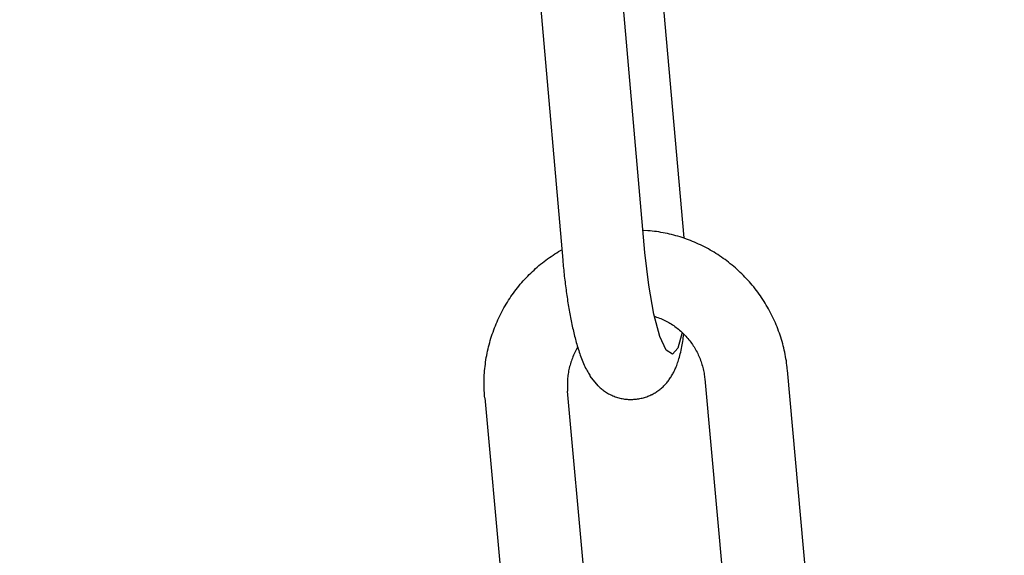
# Model space of a CAD drawing. Extents: x -169 to 6736, y -208 to 3022.
# Tile 166 of 256: x 1709.404 to 1710.797, y 413.635 to 414.393. Entities that reach past the tile are written whole.
import ezdxf

# ---------------------------------------------------------------- set-up
doc = ezdxf.new("R2010")
doc.units = 0
doc.header["$MEASUREMENT"] = 0
doc.header["$PDSIZE"] = 1
doc.layers.get('DEFPOINTS').update_dxf_attribs({"linetype": 'CONTINUOUS'})
doc.layers.add('DIM', color=3, linetype='CONTINUOUS')
doc.layers.add('SPILL-BUCKET', color=1, linetype='CONTINUOUS')
doc.styles.add('SIMPLEX', font='simplex')
doc.dimstyles.new('DIM64', dxfattribs={"dimscale": 64, "dimtxt": 0.09375, "dimasz": 0.09375, "dimexe": 0.0625, "dimexo": 0.0625, "dimgap": 0.046875, "dimtad": 1, "dimdec": 4, "dimzin": 3, "dimdsep": 46, "dimlunit": 4, "dimtxsty": 'SIMPLEX', "dimcen": 0, "dimclrd": 256, "dimclre": 256, "dimclrt": 256, "dimadec": 0, "dimazin": 0, "dimtfac": 1, "dimtdec": 4, "dimtmove": 0, "dimatfit": 3, "dimfxl": 1, "dimfrac": 2, "dimtolj": 1, "dimtzin": 0, "dimarcsym": 0})

# ---------------------------------------------------------------- blocks, each defined once
blk = doc.blocks.new('*D17')
at = {"layer": 'DEFPOINTS', "color": 0, "transparency": 16777216}
for p in [(1422.4289, 414.2886), (2052.1541, 410.0074), (1422.4289, 136.5159)]:
    blk.add_point(p, dxfattribs=at)
at = {"layer": 'DIM', "lineweight": -2, "transparency": 16777216}
for p, q in [((1422.4289, 410.2886), (1422.4289, 132.5159)), ((2052.1541, 406.0074), (2052.1541, 132.5159)), ((2046.1541, 136.5159), (1428.4289, 136.5159))]:
    blk.add_line(p, q, dxfattribs=at)
at = {"layer": 'DIM', "transparency": 16777216}
for points in [[(1428.4289, 137.5159), (1428.4289, 135.5159), (1422.4289, 136.5159)], [(2046.1541, 137.5159), (2046.1541, 135.5159), (2052.1541, 136.5159)]]:
    blk.add_solid(points, dxfattribs=at)
at = {"layer": 'DIM', "transparency": 16777216, "insert": (1737.2915, 144.0873), "char_height": 6, "attachment_point": 5, "style": 'SIMPLEX'}
blk.add_mtext('\\A1;52\'-5 3/4" (F.V. TANK SLAB)', dxfattribs=at)

msp = doc.modelspace()

# ---------------------------------------------------------------- linework, layer by layer
at = {"layer": 'SPILL-BUCKET', "color": 1, "linetype": 'Continuous'}
for p, q in [((1710.34373, 414.0842), (1710.31322, 414.43255)), ((1710.28844, 414.06332), (1710.25714, 414.42077)), ((1710.14067, 414.41247), (1710.17219, 414.05254)), ((1710.29267, 414.09422), (1710.28662, 414.09464)), ((1710.29575, 414.09393), (1710.29267, 414.09422)), ((1710.29883, 414.09361), (1710.29575, 414.09393)), ((1710.3019, 414.09324), (1710.29883, 414.09361)), ((1710.30497, 414.09282), (1710.3019, 414.09324)), ((1710.30803, 414.09236), (1710.30497, 414.09282)), ((1710.31109, 414.09186), (1710.30803, 414.09236)), ((1710.31414, 414.09131), (1710.31109, 414.09186)), ((1710.31718, 414.09072), (1710.31414, 414.09131)), ((1710.32021, 414.09008), (1710.31718, 414.09072)), ((1710.32323, 414.0894), (1710.32021, 414.09008)), ((1710.32625, 414.08867), (1710.32323, 414.0894)), ((1710.32925, 414.0879), (1710.32625, 414.08867)), ((1710.33224, 414.08709), (1710.32925, 414.0879)), ((1710.33523, 414.08624), (1710.33224, 414.08709)), ((1710.3382, 414.08533), (1710.33523, 414.08624)), ((1710.34115, 414.08439), (1710.3382, 414.08533)), ((1710.3441, 414.08341), (1710.34115, 414.08439)), ((1710.34703, 414.08238), (1710.3441, 414.08341)), ((1710.34994, 414.08131), (1710.34703, 414.08238)), ((1710.35284, 414.08019), (1710.34994, 414.08131)), ((1710.35572, 414.07904), (1710.35284, 414.08019)), ((1710.35859, 414.07784), (1710.35572, 414.07904)), ((1710.36144, 414.0766), (1710.35859, 414.07784)), ((1710.36428, 414.07532), (1710.36144, 414.0766)), ((1710.36709, 414.074), (1710.36428, 414.07532)), ((1710.36989, 414.07264), (1710.36709, 414.074)), ((1710.37267, 414.07124), (1710.36989, 414.07264)), ((1710.37542, 414.0698), (1710.37267, 414.07124)), ((1710.37816, 414.06831), (1710.37542, 414.0698)), ((1710.15083, 414.05433), (1710.15337, 414.05614)), ((1710.15337, 414.05614), (1710.15592, 414.05791)), ((1710.15592, 414.05791), (1710.1585, 414.05964)), ((1710.1585, 414.05964), (1710.16111, 414.06133)), ((1710.16111, 414.06133), (1710.16373, 414.06299)), ((1710.16373, 414.06299), (1710.16638, 414.06461)), ((1710.16638, 414.06461), (1710.16906, 414.06619)), ((1710.16906, 414.06619), (1710.1709, 414.06724)), ((1710.29376, 414.01711), (1710.28844, 414.06332)), ((1710.38087, 414.06679), (1710.37816, 414.06831)), ((1710.38357, 414.06523), (1710.38087, 414.06679)), ((1710.38624, 414.06363), (1710.38357, 414.06523)), ((1710.38889, 414.062), (1710.38624, 414.06363)), ((1710.39151, 414.06032), (1710.38889, 414.062)), ((1710.39411, 414.0586), (1710.39151, 414.06032)), ((1710.39669, 414.05685), (1710.39411, 414.0586)), ((1710.39924, 414.05506), (1710.39669, 414.05685)), ((1710.13387, 414.04067), (1710.13621, 414.04273)), ((1710.13621, 414.04273), (1710.13858, 414.04475)), ((1710.13858, 414.04475), (1710.14098, 414.04674)), ((1710.14098, 414.04674), (1710.1434, 414.04869)), ((1710.1434, 414.04869), (1710.14585, 414.0506)), ((1710.14585, 414.0506), (1710.14833, 414.05249)), ((1710.14833, 414.05249), (1710.15083, 414.05433)), ((1710.17219, 414.05254), (1710.17232, 414.05105)), ((1710.17232, 414.05105), (1710.17245, 414.04957)), ((1710.17245, 414.04957), (1710.17272, 414.04675)), ((1710.17272, 414.04675), (1710.17298, 414.04394)), ((1710.17298, 414.04394), (1710.17326, 414.04113)), ((1710.40177, 414.05324), (1710.39924, 414.05506)), ((1710.40427, 414.05137), (1710.40177, 414.05324)), ((1710.40674, 414.04948), (1710.40427, 414.05137)), ((1710.40919, 414.04754), (1710.40674, 414.04948)), ((1710.41161, 414.04557), (1710.40919, 414.04754)), ((1710.414, 414.04357), (1710.41161, 414.04557)), ((1710.41636, 414.04153), (1710.414, 414.04357)), ((1710.12047, 414.02764), (1710.12263, 414.0299)), ((1710.12263, 414.0299), (1710.12482, 414.03212)), ((1710.12482, 414.03212), (1710.12703, 414.0343)), ((1710.12703, 414.0343), (1710.12928, 414.03646)), ((1710.12928, 414.03646), (1710.13156, 414.03859)), ((1710.13156, 414.03859), (1710.13387, 414.04067)), ((1710.17326, 414.04113), (1710.17354, 414.03833)), ((1710.17354, 414.03833), (1710.17384, 414.03553)), ((1710.17384, 414.03553), (1710.17413, 414.03274)), ((1710.17413, 414.03274), (1710.17444, 414.02996)), ((1710.17444, 414.02996), (1710.17476, 414.02719)), ((1710.4187, 414.03946), (1710.41636, 414.04153)), ((1710.421, 414.03735), (1710.4187, 414.03946)), ((1710.42327, 414.03521), (1710.421, 414.03735)), ((1710.42552, 414.03304), (1710.42327, 414.03521)), ((1710.42773, 414.03083), (1710.42552, 414.03304)), ((1710.42991, 414.0286), (1710.42773, 414.03083)), ((1710.43206, 414.02633), (1710.42991, 414.0286)), ((1710.10823, 414.0135), (1710.11019, 414.01593)), ((1710.11019, 414.01593), (1710.11218, 414.01833)), ((1710.11218, 414.01833), (1710.1142, 414.0207)), ((1710.1142, 414.0207), (1710.11626, 414.02305)), ((1710.11626, 414.02305), (1710.11835, 414.02536)), ((1710.11835, 414.02536), (1710.12047, 414.02764)), ((1710.17476, 414.02719), (1710.17508, 414.02442)), ((1710.17508, 414.02442), (1710.17541, 414.02167)), ((1710.17541, 414.02167), (1710.17575, 414.01892)), ((1710.17575, 414.01892), (1710.1761, 414.01618)), ((1710.1761, 414.01618), (1710.17645, 414.01345)), ((1710.30104, 413.97636), (1710.29376, 414.01711)), ((1710.43417, 414.02403), (1710.43206, 414.02633)), ((1710.43626, 414.02171), (1710.43417, 414.02403)), ((1710.43831, 414.01935), (1710.43626, 414.02171)), ((1710.44032, 414.01696), (1710.43831, 414.01935)), ((1710.4423, 414.01455), (1710.44032, 414.01696)), ((1710.44425, 414.0121), (1710.4423, 414.01455)), ((1710.09724, 413.99833), (1710.09898, 414.00093)), ((1710.09898, 414.00093), (1710.10076, 414.00349)), ((1710.10076, 414.00349), (1710.10258, 414.00604)), ((1710.10258, 414.00604), (1710.10443, 414.00855)), ((1710.10443, 414.00855), (1710.10631, 414.01104)), ((1710.10631, 414.01104), (1710.10823, 414.0135)), ((1710.17645, 414.01345), (1710.17682, 414.01074)), ((1710.17682, 414.01074), (1710.17719, 414.00803)), ((1710.17719, 414.00803), (1710.17756, 414.00534)), ((1710.17756, 414.00534), (1710.17795, 414.00266)), ((1710.17795, 414.00266), (1710.17834, 413.99999)), ((1710.17834, 413.99999), (1710.17874, 413.99734)), ((1710.44616, 414.00963), (1710.44425, 414.0121)), ((1710.44804, 414.00713), (1710.44616, 414.00963)), ((1710.44988, 414.0046), (1710.44804, 414.00713)), ((1710.45169, 414.00205), (1710.44988, 414.0046)), ((1710.45346, 413.99947), (1710.45169, 414.00205)), ((1710.0891, 413.98501), (1710.09065, 413.98772)), ((1710.09065, 413.98772), (1710.09224, 413.99041)), ((1710.09224, 413.99041), (1710.09387, 413.99307)), ((1710.09387, 413.99307), (1710.09554, 413.99572)), ((1710.09554, 413.99572), (1710.09724, 413.99833)), ((1710.17874, 413.99734), (1710.17915, 413.9947)), ((1710.17915, 413.9947), (1710.17956, 413.99207)), ((1710.17956, 413.99207), (1710.17999, 413.98946)), ((1710.17999, 413.98946), (1710.18042, 413.98686)), ((1710.18042, 413.98686), (1710.18085, 413.98428)), ((1710.45519, 413.99687), (1710.45346, 413.99947)), ((1710.45688, 413.99424), (1710.45519, 413.99687)), ((1710.45854, 413.99159), (1710.45688, 413.99424)), ((1710.46016, 413.98891), (1710.45854, 413.99159)), ((1710.46174, 413.98622), (1710.46016, 413.98891)), ((1710.46328, 413.98349), (1710.46174, 413.98622)), ((1710.08193, 413.97113), (1710.08328, 413.97394)), ((1710.08328, 413.97394), (1710.08468, 413.97674)), ((1710.08468, 413.97674), (1710.08611, 413.97952)), ((1710.08611, 413.97952), (1710.08759, 413.98227)), ((1710.08759, 413.98227), (1710.0891, 413.98501)), ((1710.18085, 413.98428), (1710.1813, 413.98171)), ((1710.1813, 413.98171), (1710.18175, 413.97916)), ((1710.18175, 413.97916), (1710.18221, 413.97662)), ((1710.18221, 413.97662), (1710.18268, 413.9741)), ((1710.18268, 413.9741), (1710.18316, 413.97159)), ((1710.30961, 413.94477), (1710.30104, 413.97636)), ((1710.30193, 413.9731), (1710.30493, 413.9721)), ((1710.30493, 413.9721), (1710.3069, 413.9714)), ((1710.46478, 413.98075), (1710.46328, 413.98349)), ((1710.46624, 413.97799), (1710.46478, 413.98075)), ((1710.46767, 413.9752), (1710.46624, 413.97799)), ((1710.46905, 413.9724), (1710.46767, 413.9752)), ((1710.47039, 413.96958), (1710.46905, 413.9724)), ((1710.07576, 413.95677), (1710.07691, 413.95967)), ((1710.07691, 413.95967), (1710.0781, 413.96256)), ((1710.0781, 413.96256), (1710.07934, 413.96544)), ((1710.07934, 413.96544), (1710.08061, 413.96829)), ((1710.08061, 413.96829), (1710.08193, 413.97113)), ((1710.18316, 413.97159), (1710.18364, 413.96911)), ((1710.18364, 413.96911), (1710.18414, 413.96663)), ((1710.18414, 413.96663), (1710.18464, 413.96418)), ((1710.18464, 413.96418), (1710.18515, 413.96174)), ((1710.18515, 413.96174), (1710.18566, 413.95932)), ((1710.18566, 413.95932), (1710.18619, 413.95691)), ((1710.3069, 413.9714), (1710.30885, 413.97067)), ((1710.30885, 413.97067), (1710.31079, 413.96989)), ((1710.31079, 413.96989), (1710.31271, 413.96907)), ((1710.31271, 413.96907), (1710.31461, 413.96821)), ((1710.31461, 413.96821), (1710.3165, 413.96731)), ((1710.3165, 413.96731), (1710.31837, 413.96637)), ((1710.31837, 413.96637), (1710.32022, 413.96539)), ((1710.32022, 413.96539), (1710.32204, 413.96437)), ((1710.32204, 413.96437), (1710.32385, 413.96332)), ((1710.32385, 413.96332), (1710.32564, 413.96222)), ((1710.32564, 413.96222), (1710.3274, 413.96109)), ((1710.3274, 413.96109), (1710.32914, 413.95992)), ((1710.32914, 413.95992), (1710.33086, 413.95871)), ((1710.33086, 413.95871), (1710.33255, 413.95747)), ((1710.4717, 413.96674), (1710.47039, 413.96958)), ((1710.47296, 413.96387), (1710.4717, 413.96674)), ((1710.47418, 413.961), (1710.47296, 413.96387)), ((1710.47536, 413.9581), (1710.47418, 413.961)), ((1710.07064, 413.942), (1710.07158, 413.94498)), ((1710.07158, 413.94498), (1710.07256, 413.94795)), ((1710.07256, 413.94795), (1710.07359, 413.9509)), ((1710.07359, 413.9509), (1710.07465, 413.95384)), ((1710.07465, 413.95384), (1710.07576, 413.95677)), ((1710.18619, 413.95691), (1710.18673, 413.95453)), ((1710.18673, 413.95453), (1710.18727, 413.95215)), ((1710.18727, 413.95215), (1710.18783, 413.9498)), ((1710.18783, 413.9498), (1710.18839, 413.94745)), ((1710.18839, 413.94745), (1710.18897, 413.94513)), ((1710.18897, 413.94513), (1710.18956, 413.94281)), ((1710.31869, 413.92523), (1710.30961, 413.94477)), ((1710.33255, 413.95747), (1710.33421, 413.9562)), ((1710.33421, 413.9562), (1710.33585, 413.95489)), ((1710.34094, 413.95036), (1710.33511, 413.92816)), ((1710.33585, 413.95489), (1710.33746, 413.95354)), ((1710.33746, 413.95354), (1710.33905, 413.95216)), ((1710.33905, 413.95216), (1710.34061, 413.95075)), ((1710.34061, 413.95075), (1710.34213, 413.9493)), ((1710.34213, 413.9493), (1710.34363, 413.94782)), ((1710.34269, 413.94251), (1710.34301, 413.94492)), ((1710.34301, 413.94492), (1710.34332, 413.94736)), ((1710.34332, 413.94736), (1710.34341, 413.94804)), ((1710.34363, 413.94782), (1710.3451, 413.94632)), ((1710.3451, 413.94632), (1710.34653, 413.94478)), ((1710.34653, 413.94478), (1710.34794, 413.94321)), ((1710.4765, 413.95519), (1710.47536, 413.9581)), ((1710.4776, 413.95226), (1710.4765, 413.95519)), ((1710.47865, 413.94932), (1710.4776, 413.95226)), ((1710.47966, 413.94636), (1710.47865, 413.94932)), ((1710.48063, 413.94339), (1710.47966, 413.94636)), ((1710.0673, 413.92994), (1710.06807, 413.93298)), ((1710.06807, 413.93298), (1710.06888, 413.936)), ((1710.06888, 413.936), (1710.06974, 413.939)), ((1710.06974, 413.939), (1710.07064, 413.942)), ((1710.18956, 413.94281), (1710.19016, 413.94051)), ((1710.19016, 413.94051), (1710.19077, 413.93822)), ((1710.19077, 413.93822), (1710.19139, 413.93595)), ((1710.19139, 413.93595), (1710.19204, 413.93367)), ((1710.19204, 413.93367), (1710.19269, 413.93142)), ((1710.19269, 413.93142), (1710.19337, 413.92916)), ((1710.34068, 413.93018), (1710.34114, 413.9327)), ((1710.34114, 413.9327), (1710.34156, 413.93515)), ((1710.34156, 413.93515), (1710.34196, 413.93764)), ((1710.34196, 413.93764), (1710.34234, 413.94006)), ((1710.34234, 413.94006), (1710.34269, 413.94251)), ((1710.34794, 413.94321), (1710.34931, 413.94162)), ((1710.34931, 413.94162), (1710.35065, 413.93999)), ((1710.35065, 413.93999), (1710.35195, 413.93834)), ((1710.35195, 413.93834), (1710.35323, 413.93666)), ((1710.35323, 413.93666), (1710.35446, 413.93495)), ((1710.35446, 413.93495), (1710.35566, 413.93322)), ((1710.35566, 413.93322), (1710.35683, 413.93147)), ((1710.35683, 413.93147), (1710.35796, 413.92969)), ((1710.48156, 413.9404), (1710.48063, 413.94339)), ((1710.48245, 413.93741), (1710.48156, 413.9404)), ((1710.48329, 413.93439), (1710.48245, 413.93741)), ((1710.48409, 413.93137), (1710.48329, 413.93439)), ((1710.48484, 413.92834), (1710.48409, 413.93137)), ((1710.06411, 413.91464), (1710.06466, 413.91772)), ((1710.06466, 413.91772), (1710.06526, 413.92079)), ((1710.06526, 413.92079), (1710.0659, 413.92385)), ((1710.0659, 413.92385), (1710.06658, 413.9269)), ((1710.06658, 413.9269), (1710.0673, 413.92994)), ((1710.18748, 413.91792), (1710.18665, 413.91599)), ((1710.18835, 413.91984), (1710.18748, 413.91792)), ((1710.18926, 413.92174), (1710.18835, 413.91984)), ((1710.19021, 413.92362), (1710.18926, 413.92174)), ((1710.19119, 413.92549), (1710.19021, 413.92362)), ((1710.19222, 413.92733), (1710.19119, 413.92549)), ((1710.19328, 413.92914), (1710.19222, 413.92733)), ((1710.19334, 413.92924), (1710.19328, 413.92914)), ((1710.19337, 413.92916), (1710.19405, 413.92692)), ((1710.19405, 413.92692), (1710.19477, 413.92466)), ((1710.19477, 413.92466), (1710.1955, 413.92243)), ((1710.1955, 413.92243), (1710.19627, 413.92016)), ((1710.19627, 413.92016), (1710.19706, 413.91792)), ((1710.19706, 413.91792), (1710.19789, 413.91562)), ((1710.32746, 413.91952), (1710.31869, 413.92523)), ((1710.33511, 413.92816), (1710.32746, 413.91952)), ((1710.33728, 413.91537), (1710.33789, 413.91767)), ((1710.33789, 413.91767), (1710.33851, 413.92013)), ((1710.33851, 413.92013), (1710.3391, 413.92261)), ((1710.3391, 413.92261), (1710.33966, 413.92513)), ((1710.33966, 413.92513), (1710.34019, 413.92769)), ((1710.34019, 413.92769), (1710.34068, 413.93018)), ((1710.35796, 413.92969), (1710.35905, 413.92789)), ((1710.35905, 413.92789), (1710.36011, 413.92607)), ((1710.36011, 413.92607), (1710.36113, 413.92422)), ((1710.36113, 413.92422), (1710.36211, 413.92236)), ((1710.36211, 413.92236), (1710.36305, 413.92047)), ((1710.36305, 413.92047), (1710.36396, 413.91857)), ((1710.36396, 413.91857), (1710.36482, 413.91665)), ((1710.36482, 413.91665), (1710.36564, 413.91471)), ((1710.48555, 413.9253), (1710.48484, 413.92834)), ((1710.48622, 413.92225), (1710.48555, 413.9253)), ((1710.48685, 413.91919), (1710.48622, 413.92225)), ((1710.48743, 413.91612), (1710.48685, 413.91919)), ((1710.06235, 413.90226), (1710.06273, 413.90537)), ((1710.06273, 413.90537), (1710.06315, 413.90846)), ((1710.06315, 413.90846), (1710.06361, 413.91156)), ((1710.06361, 413.91156), (1710.06411, 413.91464)), ((1710.18251, 413.90405), (1710.18197, 413.90201)), ((1710.1831, 413.90607), (1710.18251, 413.90405)), ((1710.18373, 413.90808), (1710.1831, 413.90607)), ((1710.1844, 413.91008), (1710.18373, 413.90808)), ((1710.18511, 413.91207), (1710.1844, 413.91008)), ((1710.18586, 413.91404), (1710.18511, 413.91207)), ((1710.18665, 413.91599), (1710.18586, 413.91404)), ((1710.19789, 413.91562), (1710.19874, 413.91336)), ((1710.19874, 413.91336), (1710.19965, 413.91103)), ((1710.19965, 413.91103), (1710.20059, 413.90872)), ((1710.20059, 413.90872), (1710.20161, 413.90634)), ((1710.20161, 413.90634), (1710.20265, 413.90398)), ((1710.20265, 413.90398), (1710.20362, 413.9019)), ((1710.33272, 413.90182), (1710.3334, 413.90353)), ((1710.3334, 413.90353), (1710.33404, 413.90523)), ((1710.33404, 413.90523), (1710.3347, 413.9071)), ((1710.3347, 413.9071), (1710.33534, 413.90897)), ((1710.33534, 413.90897), (1710.336, 413.91103)), ((1710.336, 413.91103), (1710.33663, 413.91309)), ((1710.33663, 413.91309), (1710.33728, 413.91537)), ((1710.36564, 413.91471), (1710.36643, 413.91275)), ((1710.36643, 413.91275), (1710.36717, 413.91078)), ((1710.36717, 413.91078), (1710.36788, 413.90879)), ((1710.36788, 413.90879), (1710.36854, 413.9068)), ((1710.36854, 413.9068), (1710.36916, 413.90479)), ((1710.36916, 413.90479), (1710.36974, 413.90276)), ((1710.36974, 413.90276), (1710.37028, 413.90073)), ((1710.48796, 413.91304), (1710.48743, 413.91612)), ((1710.48846, 413.90996), (1710.48796, 413.91304)), ((1710.4889, 413.90687), (1710.48846, 413.90996)), ((1710.48931, 413.90377), (1710.4889, 413.90687)), ((1710.48967, 413.90067), (1710.48931, 413.90377)), ((1710.06115, 413.88669), (1710.0613, 413.88981)), ((1710.0613, 413.88981), (1710.0615, 413.89293)), ((1710.0615, 413.89293), (1710.06174, 413.89604)), ((1710.06174, 413.89604), (1710.06202, 413.89916)), ((1710.06202, 413.89916), (1710.06235, 413.90226)), ((1710.17958, 413.8896), (1710.17934, 413.88752)), ((1710.17987, 413.89169), (1710.17958, 413.8896)), ((1710.18021, 413.89377), (1710.17987, 413.89169)), ((1710.18059, 413.89584), (1710.18021, 413.89377)), ((1710.181, 413.89791), (1710.18059, 413.89584)), ((1710.18147, 413.89996), (1710.181, 413.89791)), ((1710.18197, 413.90201), (1710.18147, 413.89996)), ((1710.20362, 413.9019), (1710.20463, 413.89983)), ((1710.20463, 413.89983), (1710.20558, 413.89797)), ((1710.20558, 413.89797), (1710.20656, 413.8961)), ((1710.20656, 413.8961), (1710.20748, 413.89443)), ((1710.20748, 413.89443), (1710.20844, 413.89276)), ((1710.20844, 413.89276), (1710.20936, 413.89123)), ((1710.20936, 413.89123), (1710.21031, 413.8897)), ((1710.21031, 413.8897), (1710.21115, 413.88839)), ((1710.32547, 413.88758), (1710.32627, 413.88887)), ((1710.32627, 413.88887), (1710.32705, 413.89017)), ((1710.32705, 413.89017), (1710.32781, 413.89152)), ((1710.32781, 413.89152), (1710.32855, 413.89287)), ((1710.32855, 413.89287), (1710.32928, 413.89428)), ((1710.32928, 413.89428), (1710.32999, 413.89569)), ((1710.32999, 413.89569), (1710.3307, 413.89717)), ((1710.3307, 413.89717), (1710.33137, 413.89866)), ((1710.33137, 413.89866), (1710.33206, 413.90024)), ((1710.33206, 413.90024), (1710.33272, 413.90182)), ((1710.37028, 413.90073), (1710.37077, 413.89868)), ((1710.37077, 413.89868), (1710.37123, 413.89663)), ((1710.37123, 413.89663), (1710.37164, 413.89456)), ((1710.37164, 413.89456), (1710.37201, 413.8925)), ((1710.37201, 413.8925), (1710.37233, 413.89042)), ((1710.37233, 413.89042), (1710.37262, 413.88834)), ((1710.48987, 413.89877), (1710.48967, 413.90067)), ((1710.49005, 413.89687), (1710.48987, 413.89877)), ((1710.52279, 413.53693), (1710.49005, 413.89687)), ((1710.06097, 413.87732), (1710.06098, 413.88044)), ((1710.06099, 413.8742), (1710.06097, 413.87732)), ((1710.06098, 413.88044), (1710.06104, 413.88357)), ((1710.06104, 413.88357), (1710.06115, 413.88669)), ((1710.17878, 413.87912), (1710.17874, 413.87701)), ((1710.17874, 413.87701), (1710.17875, 413.87491)), ((1710.17875, 413.87491), (1710.17881, 413.87281)), ((1710.17885, 413.88122), (1710.17878, 413.87912)), ((1710.17897, 413.88332), (1710.17885, 413.88122)), ((1710.17913, 413.88542), (1710.17897, 413.88332)), ((1710.17934, 413.88752), (1710.17913, 413.88542)), ((1710.22244, 413.8746), (1710.21115, 413.88839)), ((1710.22244, 413.8746), (1710.2242, 413.87294)), ((1710.31402, 413.87358), (1710.31513, 413.87465)), ((1710.31513, 413.87465), (1710.3162, 413.87574)), ((1710.3162, 413.87574), (1710.31725, 413.87684)), ((1710.31725, 413.87684), (1710.31826, 413.87796)), ((1710.31826, 413.87796), (1710.31926, 413.87911)), ((1710.31926, 413.87911), (1710.32022, 413.88026)), ((1710.32022, 413.88026), (1710.32116, 413.88144)), ((1710.32116, 413.88144), (1710.32206, 413.88263)), ((1710.32206, 413.88263), (1710.32296, 413.88385)), ((1710.32296, 413.88385), (1710.32381, 413.88506)), ((1710.32381, 413.88506), (1710.32466, 413.88632)), ((1710.32466, 413.88632), (1710.32547, 413.88758)), ((1710.37262, 413.88834), (1710.37282, 413.88661)), ((1710.37282, 413.88661), (1710.37299, 413.88489)), ((1710.37299, 413.88489), (1710.40551, 413.52742)), ((1710.06107, 413.87108), (1710.06099, 413.8742)), ((1710.06118, 413.86795), (1710.06107, 413.87108)), ((1710.06134, 413.86484), (1710.06118, 413.86795)), ((1710.06155, 413.86172), (1710.06134, 413.86484)), ((1710.0617, 413.85982), (1710.06155, 413.86172)), ((1710.17881, 413.87281), (1710.1789, 413.87071)), ((1710.1789, 413.87071), (1710.17902, 413.86898)), ((1710.17902, 413.86898), (1710.17916, 413.86725)), ((1710.21133, 413.51363), (1710.17916, 413.86725)), ((1710.2242, 413.87294), (1710.22532, 413.87195)), ((1710.22532, 413.87195), (1710.22646, 413.87096)), ((1710.22646, 413.87096), (1710.22763, 413.87001)), ((1710.22763, 413.87001), (1710.22882, 413.86908)), ((1710.22882, 413.86908), (1710.23003, 413.86818)), ((1710.23003, 413.86818), (1710.23126, 413.86729)), ((1710.23126, 413.86729), (1710.23266, 413.86634)), ((1710.23266, 413.86634), (1710.2341, 413.86541)), ((1710.2341, 413.86541), (1710.23555, 413.86453)), ((1710.23555, 413.86453), (1710.23704, 413.86368)), ((1710.23704, 413.86368), (1710.23855, 413.86286)), ((1710.23855, 413.86286), (1710.24008, 413.86209)), ((1710.24008, 413.86209), (1710.24163, 413.86135)), ((1710.24163, 413.86135), (1710.24321, 413.86065)), ((1710.29406, 413.86058), (1710.29555, 413.86123)), ((1710.29555, 413.86123), (1710.29702, 413.86192)), ((1710.29702, 413.86192), (1710.29762, 413.86221)), ((1710.29762, 413.86221), (1710.29821, 413.86251)), ((1710.29821, 413.86251), (1710.29864, 413.86272)), ((1710.29864, 413.86272), (1710.30144, 413.86423)), ((1710.29864, 413.86272), (1710.29892, 413.86287)), ((1710.30144, 413.86423), (1710.30282, 413.86505)), ((1710.30282, 413.86505), (1710.30418, 413.86589)), ((1710.30418, 413.86589), (1710.3055, 413.86676)), ((1710.3055, 413.86676), (1710.3068, 413.86766)), ((1710.3068, 413.86766), (1710.30808, 413.86859)), ((1710.30808, 413.86859), (1710.30932, 413.86954)), ((1710.30932, 413.86954), (1710.31054, 413.87052)), ((1710.31054, 413.87052), (1710.31173, 413.87152)), ((1710.31173, 413.87152), (1710.31289, 413.87254)), ((1710.31289, 413.87254), (1710.31402, 413.87358)), ((1710.06186, 413.85792), (1710.0617, 413.85982)), ((1710.06186, 413.85792), (1710.09427, 413.50165)), ((1710.24321, 413.86065), (1710.2448, 413.86)), ((1710.2448, 413.86), (1710.24641, 413.85939)), ((1710.24641, 413.85939), (1710.24803, 413.85882)), ((1710.24803, 413.85882), (1710.24968, 413.85829)), ((1710.24968, 413.85829), (1710.25133, 413.85781)), ((1710.25133, 413.85781), (1710.253, 413.85738)), ((1710.253, 413.85738), (1710.25467, 413.85699)), ((1710.25467, 413.85699), (1710.25636, 413.85664)), ((1710.25636, 413.85664), (1710.25805, 413.85635)), ((1710.25805, 413.85635), (1710.25974, 413.8561)), ((1710.25974, 413.8561), (1710.26144, 413.85589)), ((1710.26144, 413.85589), (1710.26315, 413.85573)), ((1710.26315, 413.85573), (1710.26485, 413.85562)), ((1710.26485, 413.85562), (1710.26655, 413.85555)), ((1710.26655, 413.85555), (1710.26825, 413.85553)), ((1710.26825, 413.85553), (1710.26994, 413.85556)), ((1710.26994, 413.85556), (1710.27138, 413.85562)), ((1710.27138, 413.85562), (1710.27282, 413.85572)), ((1710.27282, 413.85571), (1710.27429, 413.85582)), ((1710.27429, 413.85583), (1710.27454, 413.85584)), ((1710.27454, 413.85584), (1710.27479, 413.85586)), ((1710.27479, 413.85586), (1710.27647, 413.85601)), ((1710.27647, 413.85601), (1710.27814, 413.85622)), ((1710.27814, 413.85622), (1710.27979, 413.85648)), ((1710.27979, 413.85648), (1710.28144, 413.85676)), ((1710.28144, 413.85676), (1710.28307, 413.8571)), ((1710.28307, 413.8571), (1710.28469, 413.85748)), ((1710.28469, 413.85748), (1710.2863, 413.8579)), ((1710.2863, 413.8579), (1710.28789, 413.85836)), ((1710.28789, 413.85836), (1710.28946, 413.85885)), ((1710.28946, 413.85885), (1710.29101, 413.85939)), ((1710.29101, 413.85939), (1710.29255, 413.85997)), ((1710.29255, 413.85997), (1710.29406, 413.86058))]:
    msp.add_line(p, q, dxfattribs=at)

# ---------------------------------------------------------------- dimensions: what is measured, and where the dimension line sits
at = {"layer": 'DIM'}
dim = msp.add_linear_dim(base=(1422.42894, 136.51592), p1=(2052.15406, 410.00736), p2=(1422.42894, 414.28861), angle=180, text='<> (F.V. TANK SLAB)', dimstyle='DIM64', dxfattribs=at)
dim.commit()
dim.dimension.update_dxf_attribs({"geometry": '*D17', "text_midpoint": (1737.2915, 144.08735)})

doc.saveas('drawing.dxf')
